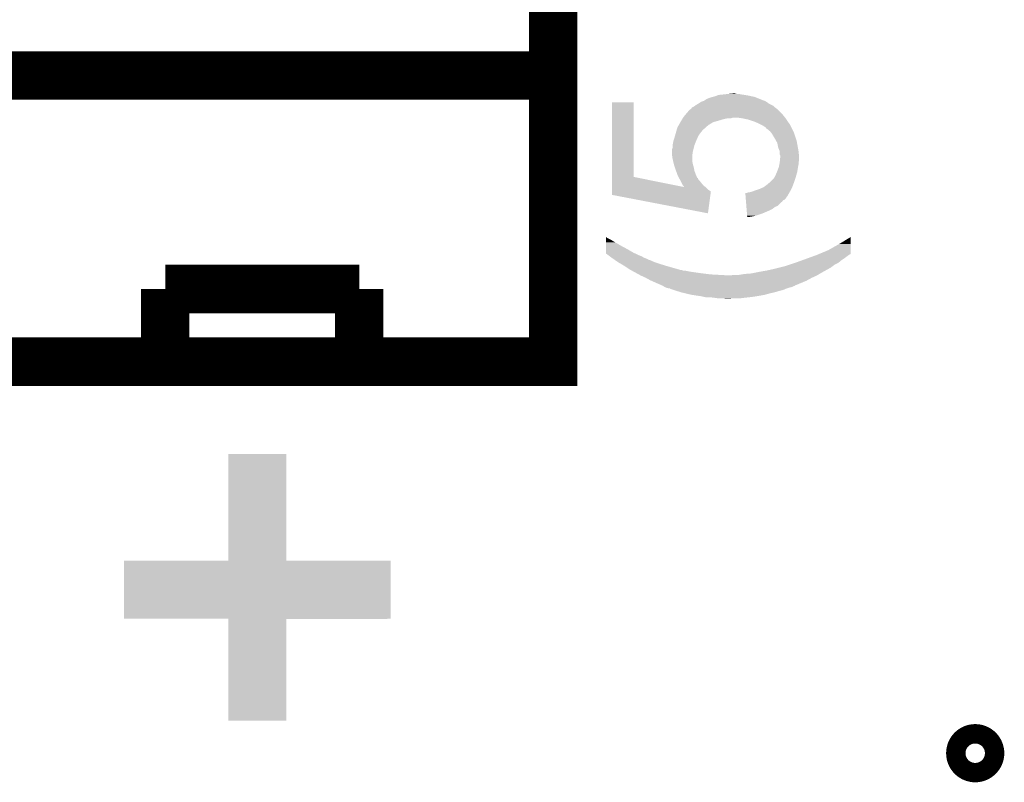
# Model space of a CAD drawing. Extents: x -1.4 to 24.2, y -3.9 to 53.4.
# Tile 26 of 33: x 5 to 10.2, y 44.6 to 48.6. Entities that reach past the tile are written whole.
import ezdxf

# ---------------------------------------------------------------- set-up
doc = ezdxf.new("R2010")
doc.units = 0
doc.layers.add('BLDC_FOC_CLICK_V100_GTO', color=11, linetype='CONTINUOUS')

msp = doc.modelspace()

# ---------------------------------------------------------------- linework, layer by layer
at = {"layer": 'BLDC_FOC_CLICK_V100_GTO', "const_width": 0.254}
for points in [[(2.2352, 46.7614), (7.8232, 46.7614), (7.8232, 53.086)], [(2.2352, 48.26), (7.8232, 48.26)], [(5.7912, 47.1424), (6.8072, 47.1424)], [(5.7912, 46.7614), (5.7912, 47.1424)], [(6.8072, 46.7614), (6.8072, 47.1424)]]:
    msp.add_lwpolyline(points, dxfattribs=at)
at = {"layer": 'BLDC_FOC_CLICK_V100_GTO', "const_width": 0.2032}
msp.add_lwpolyline([(9.9822, 44.71162, 1), (10.0838, 44.71162, 1)], format="xyb", close=True, dxfattribs=at)
at = {"layer": 'BLDC_FOC_CLICK_V100_GTO'}
for points in [[(8.689342, 48.1584), (8.71474, 48.16094), (8.8265, 48.1584), (8.80872, 48.16094)], [(8.71474, 48.16094), (8.7376, 48.16348), (8.80872, 48.16094), (8.796022, 48.16348)], [(8.7376, 48.16348), (8.762998, 48.16602), (8.785862, 48.16348), (8.775702, 48.16602)], [(8.130544, 47.729136), (8.130564, 48.120274), (8.244862, 47.729136), (8.24484, 48.120274)], [(8.130564, 48.120274), (8.130566, 48.1203), (8.24484, 48.120274), (8.130566, 48.1203)], [(8.569962, 48.105062), (8.58266, 48.112678), (8.968734, 48.105062), (8.953506, 48.112678)], [(8.58266, 48.112678), (8.582662, 48.11268), (8.953506, 48.112678), (8.953502, 48.11268)], [(8.582662, 48.11268), (8.597896, 48.12284), (8.953502, 48.11268), (8.939276, 48.12284)], [(8.597896, 48.12284), (8.60551, 48.125378), (8.939276, 48.12284), (8.935722, 48.125378)], [(8.60551, 48.125378), (8.613144, 48.127922), (8.935722, 48.125378), (8.92894, 48.127922)], [(8.613144, 48.127922), (8.620758, 48.133), (8.92894, 48.127922), (8.9154, 48.133)], [(8.620758, 48.133), (8.628376, 48.13808), (8.9154, 48.133), (8.9027, 48.13808)], [(8.628376, 48.13808), (8.648702, 48.1457), (8.9027, 48.13808), (8.883648, 48.1457)], [(8.648702, 48.1457), (8.65885, 48.148238), (8.883648, 48.1457), (8.877302, 48.148238)], [(8.65885, 48.148238), (8.669022, 48.150782), (8.877302, 48.148238), (8.865434, 48.150782)], [(8.669022, 48.150782), (8.682566, 48.15586), (8.865434, 48.150782), (8.84174, 48.15586)], [(8.682566, 48.15586), (8.689342, 48.1584), (8.84174, 48.15586), (8.8265, 48.1584)], [(8.50646, 48.0441), (8.51916, 48.05934), (9.033766, 48.0441), (9.021574, 48.05934)], [(8.51916, 48.05934), (8.521334, 48.061878), (9.021574, 48.05934), (9.019542, 48.061878)], [(8.521334, 48.061878), (8.534398, 48.07712), (9.019542, 48.061878), (9.0043, 48.07712)], [(8.534398, 48.07712), (8.539484, 48.082202), (9.0043, 48.07712), (8.999218, 48.082202)], [(8.539484, 48.082202), (8.544556, 48.084744), (8.999218, 48.082202), (8.996676, 48.084744)], [(8.544556, 48.084744), (8.546246, 48.087274), (8.996676, 48.084744), (8.994146, 48.087274)], [(8.546246, 48.087274), (8.54625, 48.08728), (8.994146, 48.087274), (8.991602, 48.08728)], [(8.54625, 48.08728), (8.549646, 48.092362), (8.991602, 48.08728), (8.985672, 48.092362)], [(8.549646, 48.092362), (8.559796, 48.097442), (8.985672, 48.092362), (8.979744, 48.097442)], [(8.559796, 48.097442), (8.56657, 48.10252), (8.979744, 48.097442), (8.973816, 48.10252)], [(8.56657, 48.10252), (8.569962, 48.105062), (8.973816, 48.10252), (8.968734, 48.105062)], [(8.480694, 48.000918), (8.489404, 48.01616), (8.635998, 48.000918), (8.661398, 48.01616)], [(8.489404, 48.01616), (8.49376, 48.02378), (8.661398, 48.01616), (8.68934, 48.02378)], [(8.49376, 48.02378), (8.498522, 48.0314), (8.68934, 48.02378), (8.714742, 48.0314)], [(8.498522, 48.0314), (8.501696, 48.03648), (8.714742, 48.0314), (8.737598, 48.03648)], [(8.501696, 48.03648), (8.503282, 48.039018), (8.755376, 48.03648), (8.762998, 48.039018)], [(8.503282, 48.039018), (8.503284, 48.03902), (8.762998, 48.039018), (8.793478, 48.03902)], [(8.503284, 48.03902), (8.50646, 48.0441), (9.03783, 48.03902), (9.033766, 48.0441)], [(8.81126, 48.03648), (8.793478, 48.03902), (9.03986, 48.03648), (9.03783, 48.03902)], [(8.846818, 48.02886), (8.81126, 48.03648), (9.04494, 48.02886), (9.03986, 48.03648)], [(8.86968, 48.02124), (8.846818, 48.02886), (9.05002, 48.02124), (9.04494, 48.02886)], [(8.8773, 48.0187), (8.86968, 48.02124), (9.051836, 48.0187), (9.05002, 48.02124)], [(8.90016, 48.00854), (8.8773, 48.0187), (9.059092, 48.00854), (9.051836, 48.0187)], [(8.910324, 48.003458), (8.90016, 48.00854), (9.06272, 48.003458), (9.059092, 48.00854)], [(8.460378, 47.942504), (8.46473, 47.95774), (8.58266, 47.942504), (8.59282, 47.95774)], [(8.46473, 47.95774), (8.468358, 47.970438), (8.59282, 47.95774), (8.602978, 47.970438)], [(8.468358, 47.970438), (8.470534, 47.978054), (8.602978, 47.970438), (8.610594, 47.978054)], [(8.470534, 47.978054), (8.471254, 47.980574), (8.610594, 47.978054), (8.6106, 47.980574)], [(8.471254, 47.980574), (8.471262, 47.9806), (8.6106, 47.980574), (8.613138, 47.9806)], [(8.471262, 47.9806), (8.47344, 47.988222), (8.613138, 47.9806), (8.621712, 47.988222)], [(8.47344, 47.988222), (8.480694, 48.000918), (8.621712, 47.988222), (8.635998, 48.000918)], [(8.920478, 47.99838), (8.910324, 48.003458), (9.06526, 47.99838), (9.06272, 48.003458)], [(8.935716, 47.988216), (8.920478, 47.99838), (9.070342, 47.988216), (9.06526, 47.99838)], [(8.938262, 47.983146), (8.935716, 47.988216), (9.072876, 47.983146), (9.070342, 47.988216)], [(8.943336, 47.980602), (8.938262, 47.983146), (9.074148, 47.980602), (9.072876, 47.983146)], [(8.945854, 47.9806), (8.943336, 47.980602), (9.07415, 47.9806), (9.074148, 47.980602)], [(8.94588, 47.978064), (8.945854, 47.9806), (9.075418, 47.978064), (9.07415, 47.9806)], [(8.958578, 47.967902), (8.94588, 47.978064), (9.080498, 47.967902), (9.075418, 47.978064)], [(8.962646, 47.962818), (8.958578, 47.967902), (9.08304, 47.962818), (9.080498, 47.967902)], [(8.96874, 47.9552), (8.962646, 47.962818), (9.08558, 47.9552), (9.08304, 47.962818)], [(8.98398, 47.9298), (8.96874, 47.9552), (9.094048, 47.9298), (9.08558, 47.9552)], [(8.44804, 47.894242), (8.453122, 47.91964), (8.56234, 47.894242), (8.5725, 47.91964)], [(8.453122, 47.91964), (8.4582, 47.93488), (8.5725, 47.91964), (8.579272, 47.93488)], [(8.4582, 47.93488), (8.460378, 47.942504), (8.579272, 47.93488), (8.58266, 47.942504)], [(8.991038, 47.9171), (8.98398, 47.9298), (9.09828, 47.9171), (9.094048, 47.9298)], [(8.99668, 47.906944), (8.991038, 47.9171), (9.100128, 47.906944), (9.09828, 47.9171)], [(9.00176, 47.881542), (8.99668, 47.906944), (9.104746, 47.881542), (9.100128, 47.906944)], [(8.4455, 47.863758), (8.445502, 47.873922), (8.55472, 47.863758), (8.55726, 47.873922)], [(8.4455, 47.845978), (8.4455, 47.863758), (8.55218, 47.845978), (8.55472, 47.863758)], [(8.445502, 47.873922), (8.44804, 47.881544), (8.55726, 47.873922), (8.559166, 47.881544)], [(8.44804, 47.894238), (8.44804, 47.894242), (8.56234, 47.894238), (8.56234, 47.894242)], [(8.44804, 47.881544), (8.44804, 47.894238), (8.559166, 47.881544), (8.56234, 47.894238)], [(9.009378, 47.863764), (9.00176, 47.881542), (9.107978, 47.863764), (9.104746, 47.881542)], [(9.00938, 47.861222), (9.009378, 47.863764), (9.10844, 47.861222), (9.107978, 47.863764)], [(9.00938, 47.845984), (9.00938, 47.861222), (9.10971, 47.845984), (9.10844, 47.861222)], [(8.4455, 47.843442), (8.4455, 47.845978), (8.55218, 47.843442), (8.55218, 47.845978)], [(8.44804, 47.82566), (8.4455, 47.843442), (8.55218, 47.82566), (8.55218, 47.843442)], [(8.452146, 47.807878), (8.44804, 47.82566), (8.55218, 47.807878), (8.55218, 47.82566)], [(8.455076, 47.79518), (8.452146, 47.807878), (8.55472, 47.79518), (8.55218, 47.807878)], [(9.007854, 47.797718), (9.00938, 47.805338), (9.10844, 47.797718), (9.10844, 47.805338)], [(9.011918, 47.840904), (9.00938, 47.845984), (9.110134, 47.840904), (9.10971, 47.845984)], [(9.00938, 47.805338), (9.009634, 47.807878), (9.10844, 47.805338), (9.10844, 47.807878)], [(9.009634, 47.807878), (9.01065, 47.818038), (9.10844, 47.807878), (9.11098, 47.818038)], [(9.01065, 47.818038), (9.01192, 47.830738), (9.11098, 47.818038), (9.11098, 47.830738)], [(9.01192, 47.830742), (9.011918, 47.840904), (9.11098, 47.830742), (9.110134, 47.840904)], [(9.01192, 47.830738), (9.01192, 47.830742), (9.11098, 47.830738), (9.11098, 47.830742)], [(8.455662, 47.79264), (8.455076, 47.79518), (8.555446, 47.79264), (8.55472, 47.79518)], [(8.460742, 47.7774), (8.455662, 47.79264), (8.5598, 47.7774), (8.555446, 47.79264)], [(8.46582, 47.76216), (8.460742, 47.7774), (8.562342, 47.76216), (8.5598, 47.7774)], [(8.465822, 47.762158), (8.46582, 47.76216), (8.562342, 47.762158), (8.562342, 47.76216)], [(8.47321, 47.74184), (8.465822, 47.762158), (8.56996, 47.74184), (8.562342, 47.762158)], [(8.98906, 47.74184), (8.994502, 47.754538), (9.09719, 47.74184), (9.10082, 47.754538)], [(8.994502, 47.754538), (8.99668, 47.75962), (9.10082, 47.754538), (9.101666, 47.75962)], [(8.99668, 47.75962), (9.0043, 47.779942), (9.101666, 47.75962), (9.105052, 47.779942)], [(9.0043, 47.779942), (9.005314, 47.78502), (9.105052, 47.779942), (9.1059, 47.78502)], [(9.005314, 47.78502), (9.007854, 47.797718), (9.1059, 47.78502), (9.10844, 47.797718)], [(8.130542, 47.675864), (8.130544, 47.729136), (8.50894, 47.675864), (8.244862, 47.729136)], [(8.47598, 47.734222), (8.47321, 47.74184), (8.573234, 47.734222), (8.56996, 47.74184)], [(8.481626, 47.72406), (8.47598, 47.734222), (8.5776, 47.72406), (8.573234, 47.734222)], [(8.481638, 47.72404), (8.481626, 47.72406), (8.580124, 47.72404), (8.5776, 47.72406)], [(8.485858, 47.716442), (8.481638, 47.72404), (8.582664, 47.716442), (8.580124, 47.72404)], [(8.48868, 47.71136), (8.485858, 47.716442), (8.587742, 47.71136), (8.582664, 47.716442)], [(8.489952, 47.708818), (8.48868, 47.71136), (8.59028, 47.708818), (8.587742, 47.71136)], [(8.49503, 47.69866), (8.489952, 47.708818), (8.5979, 47.69866), (8.59028, 47.708818)], [(8.501378, 47.685964), (8.49503, 47.69866), (8.608058, 47.685964), (8.5979, 47.69866)], [(8.94588, 47.69104), (8.9662, 47.708818), (9.08068, 47.69104), (9.08703, 47.708818)], [(8.9662, 47.708818), (8.97382, 47.716442), (9.08703, 47.708818), (9.089752, 47.716442)], [(8.97382, 47.716442), (8.975722, 47.71898), (9.089752, 47.716442), (9.09066, 47.71898)], [(8.975722, 47.71898), (8.98144, 47.726602), (9.09066, 47.71898), (9.092836, 47.726602)], [(8.98144, 47.726602), (8.98906, 47.74184), (9.092836, 47.726602), (9.09719, 47.74184)], [(8.13054, 47.6631), (8.130542, 47.6758), (8.63346, 47.6631), (8.62076, 47.6758)], [(8.13054, 47.652928), (8.13054, 47.6631), (8.648698, 47.652928), (8.63346, 47.6631)], [(8.13054, 47.635182), (8.13054, 47.652928), (8.646326, 47.635182), (8.648698, 47.652928)], [(8.130542, 47.6758), (8.130542, 47.675864), (8.62076, 47.6758), (8.62068, 47.675864)], [(8.501384, 47.685958), (8.501378, 47.685964), (8.608062, 47.685958), (8.608058, 47.685964)], [(8.506454, 47.680886), (8.501384, 47.685958), (8.614404, 47.680886), (8.608062, 47.685958)], [(8.50646, 47.678342), (8.506454, 47.680886), (8.617584, 47.678342), (8.614404, 47.680886)], [(8.50894, 47.675864), (8.50646, 47.678342), (8.62068, 47.675864), (8.617584, 47.678342)], [(8.829068, 47.64532), (8.836662, 47.645322), (9.058728, 47.64532), (9.05873, 47.645322)], [(8.830286, 47.630078), (8.829068, 47.64532), (9.05002, 47.630078), (9.058728, 47.64532)], [(8.836662, 47.645322), (8.84428, 47.64786), (9.05873, 47.645322), (9.06018, 47.64786)], [(8.84428, 47.64786), (8.859522, 47.650402), (9.06018, 47.64786), (9.061632, 47.650402)], [(8.859522, 47.650402), (8.87984, 47.65802), (9.061632, 47.650402), (9.065986, 47.65802)], [(8.87984, 47.65802), (8.902692, 47.665638), (9.065986, 47.65802), (9.07034, 47.665638)], [(8.902692, 47.665638), (8.902698, 47.66564), (9.07034, 47.665638), (9.07034, 47.66564)], [(8.902698, 47.66564), (8.925556, 47.675802), (9.07034, 47.66564), (9.074694, 47.675802)], [(8.925556, 47.675802), (8.935718, 47.683422), (9.074694, 47.675802), (9.07796, 47.683422)], [(8.935718, 47.683422), (8.94588, 47.69104), (9.07796, 47.683422), (9.08068, 47.69104)], [(8.633432, 47.538644), (8.13054, 47.635182), (8.633432, 47.538644), (8.646326, 47.635182)], [(8.831704, 47.6123), (8.830286, 47.630078), (9.03731, 47.6123), (9.05002, 47.630078)], [(8.831706, 47.612274), (8.831704, 47.6123), (9.03478, 47.612274), (9.03731, 47.6123)], [(8.831906, 47.609756), (8.831706, 47.612274), (9.03476, 47.609756), (9.03478, 47.612274)], [(8.832108, 47.607216), (8.831906, 47.609756), (9.027162, 47.607216), (9.03476, 47.609756)], [(8.832716, 47.599598), (8.832108, 47.607216), (9.022078, 47.599598), (9.027162, 47.607216)], [(8.833122, 47.594518), (8.832716, 47.599598), (9.014458, 47.594518), (9.022078, 47.599598)], [(8.83454, 47.57674), (8.833122, 47.594518), (8.996676, 47.57674), (9.014458, 47.594518)], [(8.834946, 47.571658), (8.83454, 47.57674), (8.983984, 47.571658), (8.996676, 47.57674)], [(8.835756, 47.561498), (8.834946, 47.571658), (8.971278, 47.561498), (8.983984, 47.571658)], [(8.836364, 47.55388), (8.835756, 47.561498), (8.95604, 47.55388), (8.971278, 47.561498)], [(8.83758, 47.53864), (8.836364, 47.55388), (8.92048, 47.53864), (8.95604, 47.55388)], [(8.838594, 47.52594), (8.83758, 47.53864), (8.882378, 47.52594), (8.92048, 47.53864)], [(8.838998, 47.52086), (8.838594, 47.52594), (8.85952, 47.52086), (8.882378, 47.52594)], [(8.839198, 47.518346), (8.838998, 47.52086), (8.839198, 47.518346), (8.85952, 47.52086)], [(8.100084, 47.36846), (8.100092, 47.38624), (8.1788, 47.36846), (8.14832, 47.38624)], [(8.100092, 47.38624), (8.1001, 47.40148), (8.14832, 47.38624), (8.122918, 47.40148)], [(8.1001, 47.40148), (8.100104, 47.411638), (8.122918, 47.40148), (8.102604, 47.411638)], [(8.100104, 47.411638), (8.100106, 47.41414), (8.102604, 47.411638), (8.100106, 47.41414)], [(9.3218, 47.37862), (9.38022, 47.414132), (9.38022, 47.37862), (9.38022, 47.414132)], [(8.10007, 47.3329), (8.100078, 47.35068), (8.2423, 47.3329), (8.21182, 47.35068)], [(8.100078, 47.35068), (8.100084, 47.36846), (8.21182, 47.35068), (8.1788, 47.36846)], [(9.220706, 47.32782), (9.263382, 47.3456), (9.38022, 47.32782), (9.38022, 47.3456)], [(9.263382, 47.3456), (9.3218, 47.37862), (9.38022, 47.3456), (9.38022, 47.37862)], [(8.100068, 47.327808), (8.10007, 47.3329), (8.253334, 47.327808), (8.2423, 47.3329)], [(8.113604, 47.31766), (8.100068, 47.327808), (8.27532, 47.31766), (8.253334, 47.327808)], [(8.120378, 47.31258), (8.113604, 47.31766), (8.288022, 47.31258), (8.27532, 47.31766)], [(8.13054, 47.30496), (8.120378, 47.31258), (8.30072, 47.30496), (8.288022, 47.31258)], [(8.130544, 47.304958), (8.13054, 47.30496), (8.303264, 47.304958), (8.30072, 47.30496)], [(8.13421, 47.30242), (8.130544, 47.304958), (8.308342, 47.30242), (8.303264, 47.304958)], [(8.137882, 47.299878), (8.13421, 47.30242), (8.315964, 47.299878), (8.308342, 47.30242)], [(8.145218, 47.294798), (8.137882, 47.299878), (8.323578, 47.294798), (8.315964, 47.299878)], [(8.148884, 47.29226), (8.145218, 47.294798), (8.333742, 47.29226), (8.323578, 47.294798)], [(8.15622, 47.28718), (8.148884, 47.29226), (8.3439, 47.28718), (8.333742, 47.29226)], [(8.163558, 47.2821), (8.15622, 47.28718), (8.356598, 47.2821), (8.3439, 47.28718)], [(9.09066, 47.27956), (9.125584, 47.29226), (9.316718, 47.27956), (9.33196, 47.29226)], [(9.125584, 47.29226), (9.153522, 47.30242), (9.33196, 47.29226), (9.3472, 47.30242)], [(9.153522, 47.30242), (9.195432, 47.31766), (9.3472, 47.30242), (9.36752, 47.31766)], [(9.195432, 47.31766), (9.202418, 47.3202), (9.36752, 47.31766), (9.37133, 47.3202)], [(9.202418, 47.3202), (9.208508, 47.322738), (9.37133, 47.3202), (9.375138, 47.322738)], [(9.208508, 47.322738), (9.214596, 47.325274), (9.375138, 47.322738), (9.380202, 47.325274)], [(9.214596, 47.325274), (9.220706, 47.32782), (9.380202, 47.325274), (9.38022, 47.32782)], [(8.16356, 47.282098), (8.163558, 47.2821), (8.356606, 47.282098), (8.356598, 47.2821)], [(8.180978, 47.27194), (8.16356, 47.282098), (8.38708, 47.27194), (8.356606, 47.282098)], [(8.194042, 47.26432), (8.180978, 47.27194), (8.411846, 47.26432), (8.38708, 47.27194)], [(8.197852, 47.26178), (8.194042, 47.26432), (8.4201, 47.26178), (8.411846, 47.26432)], [(8.22452, 47.244), (8.197852, 47.26178), (8.482332, 47.244), (8.4201, 47.26178)], [(8.229178, 47.24146), (8.22452, 47.244), (8.491222, 47.24146), (8.482332, 47.244)], [(8.229182, 47.241458), (8.229178, 47.24146), (8.496302, 47.241458), (8.491222, 47.24146)], [(8.233834, 47.23892), (8.229182, 47.241458), (8.503924, 47.23892), (8.496302, 47.241458)], [(8.243148, 47.23384), (8.233834, 47.23892), (8.53694, 47.23384), (8.511542, 47.23892)], [(8.247804, 47.2313), (8.243148, 47.23384), (8.55218, 47.2313), (8.53694, 47.23384)], [(8.257118, 47.22622), (8.247804, 47.2313), (8.58774, 47.22622), (8.55218, 47.2313)], [(8.88492, 47.22876), (8.89762, 47.2313), (9.23036, 47.22876), (9.234932, 47.2313)], [(8.89762, 47.2313), (8.9408, 47.23892), (9.234932, 47.2313), (9.248648, 47.23892)], [(8.9408, 47.23892), (8.98652, 47.24908), (9.248648, 47.23892), (9.266938, 47.24908)], [(8.98652, 47.24908), (9.00683, 47.254158), (9.266938, 47.24908), (9.27608, 47.254158)], [(9.00683, 47.254158), (9.037318, 47.26178), (9.27608, 47.254158), (9.286244, 47.26178)], [(9.037318, 47.26178), (9.060172, 47.269398), (9.286244, 47.26178), (9.296404, 47.269398)], [(9.060172, 47.269398), (9.090652, 47.279558), (9.296404, 47.269398), (9.316716, 47.279558)], [(9.090652, 47.279558), (9.09066, 47.27956), (9.316716, 47.279558), (9.316718, 47.27956)], [(8.271088, 47.2186), (8.257118, 47.22622), (8.6487, 47.2186), (8.58774, 47.22622)], [(8.2804, 47.21352), (8.271088, 47.2186), (8.740138, 47.21352), (8.6487, 47.2186)], [(8.30834, 47.20082), (8.2804, 47.21352), (9.17702, 47.20082), (9.204958, 47.21352)], [(8.3312, 47.18812), (8.30834, 47.20082), (9.153736, 47.18812), (9.17702, 47.20082)], [(8.336916, 47.18558), (8.3312, 47.18812), (9.14908, 47.18558), (9.153736, 47.18812)], [(8.37692, 47.1678), (8.336916, 47.18558), (9.10644, 47.1678), (9.14908, 47.18558)], [(8.740138, 47.21352), (8.755382, 47.213522), (9.204958, 47.21352), (9.20496, 47.213522)], [(8.755382, 47.213522), (8.763004, 47.21606), (9.20496, 47.213522), (9.20919, 47.21606)], [(8.796022, 47.21606), (8.826498, 47.22114), (9.20919, 47.21606), (9.217658, 47.22114)], [(8.826498, 47.22114), (8.859522, 47.22368), (9.217658, 47.22114), (9.221892, 47.22368)], [(8.859522, 47.22368), (8.88492, 47.22876), (9.221892, 47.22368), (9.23036, 47.22876)], [(8.394698, 47.16018), (8.37692, 47.1678), (9.088166, 47.16018), (9.10644, 47.1678)], [(8.394732, 47.16016), (8.394698, 47.16018), (9.08812, 47.16016), (9.088166, 47.16018)], [(8.398932, 47.15764), (8.394732, 47.16016), (9.088094, 47.15764), (9.08812, 47.16016)], [(8.398936, 47.157638), (8.398932, 47.15764), (9.083036, 47.157638), (9.088094, 47.15764)], [(8.407398, 47.15256), (8.398936, 47.157638), (9.072878, 47.15256), (9.083036, 47.157638)], [(8.413756, 47.150018), (8.407398, 47.15256), (9.06018, 47.150018), (9.072878, 47.15256)], [(8.420098, 47.147482), (8.413756, 47.150018), (9.05257, 47.147482), (9.06018, 47.150018)], [(8.430258, 47.14494), (8.420098, 47.147482), (9.044942, 47.14494), (9.05257, 47.147482)], [(8.437882, 47.142404), (8.435338, 47.14494), (9.039022, 47.142404), (9.044942, 47.14494)], [(8.453858, 47.13732), (8.437882, 47.142404), (9.027158, 47.13732), (9.039022, 47.142404)], [(8.46982, 47.13224), (8.453858, 47.13732), (9.006842, 47.13224), (9.027158, 47.13732)], [(8.493762, 47.12462), (8.46982, 47.13224), (8.98144, 47.12462), (9.006842, 47.13224)], [(8.515098, 47.11954), (8.493762, 47.12462), (8.95858, 47.11954), (8.98144, 47.12462)], [(8.547102, 47.11192), (8.515098, 47.11954), (8.930642, 47.11192), (8.95858, 47.11954)], [(8.580968, 47.10684), (8.547102, 47.11192), (8.9027, 47.10684), (8.930642, 47.11192)], [(8.5979, 47.1043), (8.580968, 47.10684), (8.88746, 47.1043), (8.9027, 47.10684)], [(8.60933, 47.10176), (8.5979, 47.1043), (8.872222, 47.10176), (8.88746, 47.1043)], [(8.620758, 47.09922), (8.60933, 47.10176), (8.850206, 47.09922), (8.872222, 47.10176)], [(8.66394, 47.09668), (8.643618, 47.09922), (8.828192, 47.09668), (8.850206, 47.09922)], [(8.68172, 47.09414), (8.66394, 47.09668), (8.806178, 47.09414), (8.828192, 47.09668)], [(8.724898, 47.0916), (8.714738, 47.09414), (8.740142, 47.0916), (8.7757, 47.09414)], [(6.1214, 45.720026), (6.121424, 46.278794), (6.426226, 45.720026), (6.42618, 46.278794)], [(6.121424, 46.278794), (6.121426, 46.2788), (6.42618, 46.278794), (6.121426, 46.2788)], [(5.5753, 45.415226), (5.575324, 45.719974), (6.972274, 45.415226), (6.9723, 45.719974)], [(5.575324, 45.719974), (5.575326, 45.72), (6.9723, 45.719974), (6.426226, 45.72)], [(5.575326, 45.72), (6.1214, 45.720026), (6.426226, 45.72), (6.426226, 45.720026)], [(6.121374, 45.4152), (5.5753, 45.415226), (6.972274, 45.4152), (6.972274, 45.415226)], [(6.121376, 45.415174), (6.121374, 45.4152), (6.4262, 45.415174), (6.972274, 45.4152)], [(6.1214, 44.881826), (6.121376, 45.415174), (6.426174, 44.881826), (6.4262, 45.415174)], [(6.426174, 44.8818), (6.1214, 44.881826), (6.426174, 44.8818), (6.426174, 44.881826)]]:
    msp.add_solid(points, dxfattribs=at)

doc.saveas('drawing.dxf')
